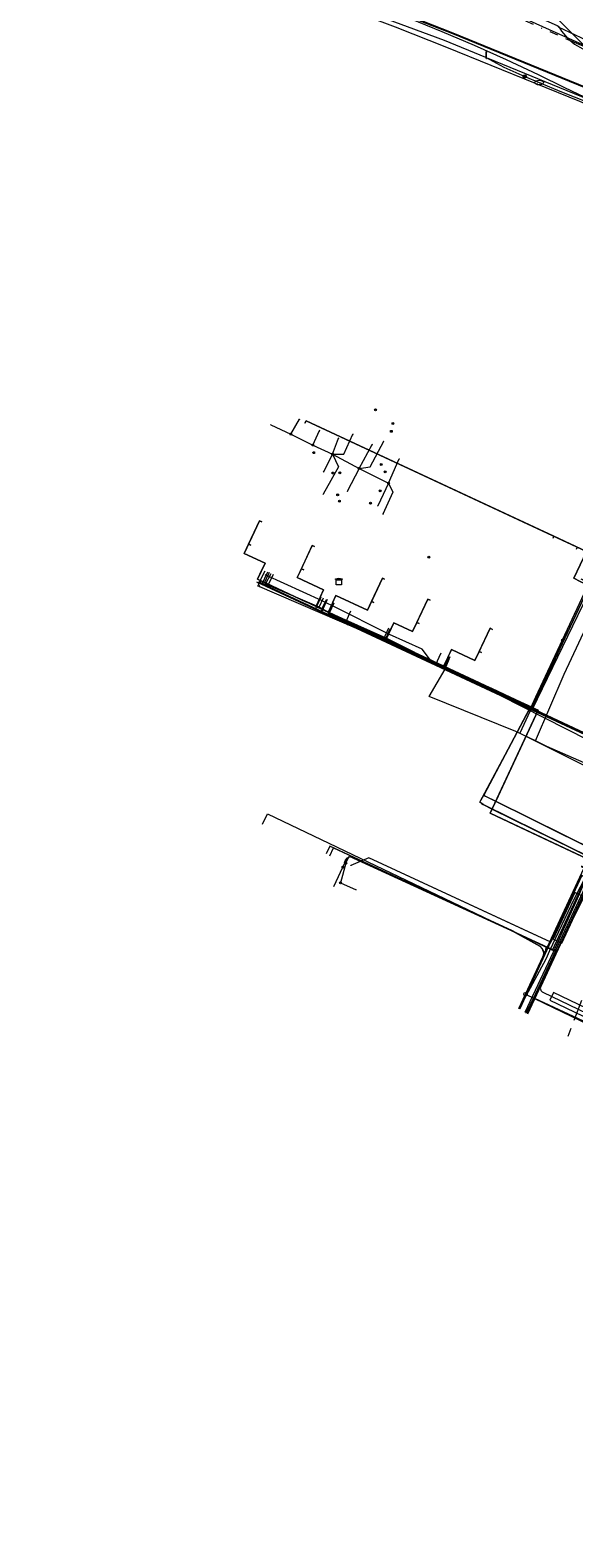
# Model space of a CAD drawing. Header units: metres. Extents: x 151922 to 154458, y 463415 to 464223.
# Tile 35 of 164: x 152121 to 152184, y 463955 to 464131. Entities that reach past the tile are written whole.
import ezdxf
from ezdxf.enums import TextEntityAlignment as Align
from ezdxf.lldxf.tags import DXFTag

# ---------------------------------------------------------------- set-up
doc = ezdxf.new("R2010")
doc.units = ezdxf.units.M
doc.linetypes.add('RI-OVERIG-SO', pattern=[17, 5, -2, 2, -2, 0, -2, 2, -2])
doc.layers.get('0').update_dxf_attribs({"lineweight": 9})
for name, color, linetype, lineweight in [('B-PV-KL-DATA-G', 90, 'KL-DATA-SO', 9), ('B-PV-KL-DATA_DUCT-G', 90, 'Continuous', 9), ('B-PV-KL-DATA_HULPSTUK-S', 90, 'Continuous', 9), ('B-PV-KL-DATA_KABELBED-G', 90, 'Continuous', 9), ('B-PV-KL-DATA_MANTELBUIS-G', 90, 'Continuous', 9), ('B-PV-KL-ET_HS-G', 10, 'KL-HS-SO', 9), ('B-PV-KL-ET_LS-G', 190, 'KL-LS-SO', 9), ('B-PV-KL-ET_LS-S', 190, 'Continuous', 9), ('B-PV-KL-ET_LS_HULPSTUK-S', 190, 'Continuous', 9), ('B-PV-KL-ET_LS_MANTELBUIS-G', 190, 'Continuous', 9), ('B-PV-KL-ET_MS-G', 130, 'KL-MS-SO', 9), ('B-PV-KL-GAS_LD-G', 50, 'KL-GAS_LD-SO', 9), ('B-PV-KL-GAS_LD_HULPSTUK-S', 50, 'Continuous', 9), ('B-PV-KL-GAS_LD_MANTELBUIS-G', 50, 'Continuous', 9), ('B-PV-KL-WATER-G', 170, 'KL-WATER-SO', 9), ('B-PV-KL-WATER-S', 170, 'Continuous', 9), ('B-PV-KL-WATER_HULPSTUK-S', 170, 'Continuous', 9), ('B-PV-OG-INFO-G', 7, 'Continuous', 9), ('B-PV-OG-INFO-S', 7, 'Continuous', 9), ('B-PV-RI-VRIJVERVAL-G', 210, 'RI-OVERIG-SO', 9), ('V-PV-KL-WATER_HULPSTUK-S', 170, 'Continuous', 9)]:
    doc.layers.add(name, color=color, linetype=linetype, lineweight=lineweight)
doc.styles.add('NLCS-ISO', font='txt')
doc.styles.get("Standard").update_dxf_attribs({"font": 'arial.ttf'})
tags = doc.linetypes.add('KL-DATA-SO', pattern='A,4,-1,[101,NLCS.SHX,S=0.5,R=0,X=0,Y=0],-1,4,-1,["D",Standard,S=1,R=0,X=-0.25,Y=-0.5],-1.5', length=12.5).pattern_tags.tags
tags[18] = DXFTag(74, 10)
tags = doc.linetypes.add('KL-GAS_LD-SO', pattern='A,4,-1,[69,NLCS.SHX,S=0.5,R=0,X=0,Y=0],-1,4,-1,["L",Standard,S=1,R=0,X=0.25,Y=-0.5],-2', length=13).pattern_tags.tags
tags[18] = DXFTag(74, 10)
tags = doc.linetypes.add('KL-HS-SO', pattern='A,4,-1,[103,NLCS.SHX,S=0.75,R=0,X=0,Y=0],-1,4,-1,["H",Standard,S=1,R=0,X=0,Y=-0.5],-2', length=13).pattern_tags.tags
tags[18] = DXFTag(74, 10)
tags = doc.linetypes.add('KL-LS-SO', pattern='A,4,-1,[103,NLCS.SHX,S=0.75,R=0,X=0,Y=0],-1,4,-1,["L",Standard,S=1,R=0,X=0,Y=-0.5],-2', length=13).pattern_tags.tags
tags[18] = DXFTag(74, 10)
tags = doc.linetypes.add('KL-MS-SO', pattern='A,4,-1,[103,NLCS.SHX,S=0.75,R=0,X=0,Y=0],-1,4,-1,["M",Standard,S=1,R=0,X=0,Y=-0.5],-2', length=13).pattern_tags.tags
tags[18] = DXFTag(74, 10)
doc.linetypes.add('KL-WATER-SO', pattern='A,7,-0.5,[168,NLCS.SHX,S=0.75,R=0,X=0.75,Y=0],-2', length=9.5)

# ---------------------------------------------------------------- blocks, each defined once
blk = doc.blocks.new('SKL-WTB_HULP_T STUK-SO')
at = {"color": 0, "linetype": 'ByBlock', "lineweight": 18}
blk.add_circle((0, 0), 1, dxfattribs=at)
at = {"color": 0, "linetype": 'ByBlock', "lineweight": -2, "style": 'NLCS-ISO'}
blk.add_text('T', height=1, dxfattribs=at).set_placement((0, 0), align=Align.MIDDLE_CENTER)
at = {"color": 0, "linetype": 'ByBlock', "lineweight": 18, "style": 'NLCS-ISO', "flags": 1}
for tag, p in [('TYPE', (1.5, 0)), ('OMSCHRIJVING', (1.5, -3)), ('LABEL', (1.5, -1.5))]:
    blk.add_attdef(tag, p, '', height=1, dxfattribs=at)
blk = doc.blocks.new('SKL-WTB_HULP_MOF-SO')
at = {"linetype": 'ByBlock', "lineweight": 18}
h = blk.add_hatch(color=0, dxfattribs=at)
h.dxf.hatch_style = 1
h.paths.add_polyline_path([(-0.5625, 0, 1), (0.5625, 0, 1)])
at = {"color": 0, "linetype": 'ByBlock', "lineweight": 18}
blk.add_circle((0, 0), 0.5625, dxfattribs=at)
at = {"color": 0, "linetype": 'ByBlock', "lineweight": 18, "style": 'NLCS-ISO', "flags": 1}
for tag, p in [('TYPE', (1.5, 0)), ('OMSCHRIJVING', (1.5, -3)), ('LABEL', (1.5, -1.5))]:
    blk.add_attdef(tag, p, '', height=1, dxfattribs=at)
blk = doc.blocks.new('SKL-WTB_HULP_TECHNISCH GEBOUW-SO')
at = {"color": 0, "linetype": 'ByBlock', "lineweight": 18}
for points in [[(-2, 1.5), (0, 2), (2, 1.5), (2, 1.18), (-2, 1.18)], [(-1.5, 1.02), (1.5, 1.02), (1.5, -2), (-1.5, -2)]]:
    blk.add_lwpolyline(points, close=True, dxfattribs=at)
at = {"color": 0, "linetype": 'ByBlock', "lineweight": 18, "style": 'NLCS-ISO', "flags": 1}
for tag, p in [('TYPE', (2.5, 0)), ('OMSCHRIJVING', (2.5, -3)), ('LABEL', (2.5, -1.5))]:
    blk.add_attdef(tag, p, '', height=1, dxfattribs=at)
blk = doc.blocks.new('SKL-WTB_HULP_AFSLUITER-SO')
at = {"color": 0, "linetype": 'ByBlock', "lineweight": 18}
blk.add_lwpolyline([(0, 0.8), (0, -0.8)], dxfattribs=at)
blk.add_circle((0, 0), 1, dxfattribs=at)
at = {"color": 0, "linetype": 'ByBlock', "lineweight": 18, "style": 'NLCS-ISO', "flags": 1}
for tag, p in [('TYPE', (1.5, 0)), ('OMSCHRIJVING', (1.5, -3)), ('LABEL', (1.5, -1.5))]:
    blk.add_attdef(tag, p, '', height=1, dxfattribs=at)
blk = doc.blocks.new('SKL-WATER_BRANDKRAAN_BRANDPUT-SO')
at = {"color": 0, "linetype": 'ByBlock', "lineweight": 18}
blk.add_ellipse((0, 0), major_axis=(2.5, 0), ratio=0.54, dxfattribs=at)
at = {"color": 0, "linetype": 'ByBlock', "lineweight": 18, "style": 'NLCS-ISO'}
blk.add_text('bk', height=1.5, dxfattribs=at).set_placement((0.16, 0), align=Align.MIDDLE_CENTER)
blk = doc.blocks.new('SKL-WTB_HULP_OVERIG-SO')
at = {"color": 0, "linetype": 'ByBlock', "lineweight": 18}
for points in [[(-0.14, 0.14), (0.14, -0.14)], [(0.14, 0.14), (-0.14, -0.14)]]:
    blk.add_lwpolyline(points, dxfattribs=at)
at = {"color": 0, "linetype": 'ByBlock', "lineweight": 18, "style": 'NLCS-ISO', "flags": 1}
for tag, p in [('TYPE', (1.5, 0)), ('OMSCHRIJVING', (1.5, -3)), ('LABEL', (1.5, -1.5))]:
    blk.add_attdef(tag, p, '', height=1, dxfattribs=at)
blk = doc.blocks.new('SKL-ET_LS_MAST-SO')
for p, q in [((-0.05, 2.07), (0.05, 2.07)), ((-0.05, -2), (0.05, -2))]:
    blk.add_line(p, q)
for points in [[(-0.18, 1.76), (-0.22, 1.76), (-0.22, 1.84), (-0.18, 1.84), (-0.18, 1.79)], [(-0.18, 1.49), (-0.22, 1.49), (-0.22, 1.57), (-0.18, 1.57), (-0.18, 1.52)], [(-0.18, 1.79), (-0.05, 1.79)], [(-0.18, 1.76), (-0.05, 1.76)], [(-0.18, 1.52), (-0.05, 1.52)], [(-0.18, 1.49), (-0.05, 1.49)], [(-0.05, -2), (-0.05, 2.07)], [(0.05, -2), (0.05, 2.07)], [(0.18, 1.92), (0.05, 1.92)], [(0.18, 1.89), (0.05, 1.89)], [(0.18, 1.66), (0.05, 1.66)], [(0.18, 1.63), (0.05, 1.63)], [(0.18, 1.39), (0.05, 1.39)], [(0.18, 1.36), (0.05, 1.36)], [(0.18, 1.89), (0.22, 1.89), (0.22, 1.97), (0.18, 1.97), (0.18, 1.92)], [(0.18, 1.63), (0.22, 1.63), (0.22, 1.71), (0.18, 1.71), (0.18, 1.66)], [(0.18, 1.36), (0.22, 1.36), (0.22, 1.44), (0.18, 1.44), (0.18, 1.39)]]:
    blk.add_lwpolyline(points)
blk = doc.blocks.new('SOG-INFO_OVERIG-SO')
at = {"color": 0, "linetype": 'ByBlock', "lineweight": 18}
for points in [[(-0.14, 0.14), (0.14, -0.14)], [(0.14, 0.14), (-0.14, -0.14)]]:
    blk.add_lwpolyline(points, dxfattribs=at)
at = {"color": 0, "linetype": 'ByBlock', "lineweight": 18, "style": 'NLCS-ISO', "flags": 1}
for tag, p in [('TYPE', (1.5, 0)), ('OMSCHRIJVING', (1.5, -3)), ('LABEL', (1.5, -1.5))]:
    blk.add_attdef(tag, p, '', height=1, dxfattribs=at)

msp = doc.modelspace()

# ---------------------------------------------------------------- linework, layer by layer
at = {"layer": 'B-PV-KL-DATA-G', "ltscale": 0.5, "flags": 128}
for points in [[(152197.675, 464129.509), (152195.575, 464124.989), (152191.973, 464126.558), (152177.754, 464132.957), (152177.631, 464133.038), (152177.541, 464133.135), (152177.274, 464133.634), (152177.181, 464133.749), (152177.051, 464133.821), (152176.92, 464133.858), (152176.771, 464133.858), (152176.206, 464133.739), (152176.065, 464133.735), (152175.93, 464133.777), (152170.364, 464136.335), (152170.106, 464136.26), (152169.669, 464136.26)], [(152152.655, 464085.432), (152152.782, 464085.704), (152185.562, 464070.446), (152184.099, 464067.305), (152184.811, 464066.945), (152185.899, 464066.438), (152179.217, 464052.208), (152179.916, 464051.882), (152174.959, 464041.242), (152186.75, 464035.399), (152186.233, 464034.234), (152201.206, 464027.182), (152200.64, 464025.965)], [(152147.616, 464073.893), (152147.344, 464074.02), (152145.56, 464070.195), (152147.991, 464069.062), (152147.121, 464067.195), (152155.472, 464063.301), (152179.916, 464051.882), (152174.303, 464039.835), (152177.917, 464038.151), (152201.206, 464027.182), (152200.64, 464025.965)], [(152146.348, 464071.174), (152146.076, 464071.301), (152145.56, 464070.195), (152147.991, 464069.062), (152147.121, 464067.195), (152155.472, 464063.301), (152179.916, 464051.882), (152174.303, 464039.835), (152177.917, 464038.151), (152201.206, 464027.182), (152200.64, 464025.965)], [(152153.781, 464071.021), (152153.509, 464071.147), (152151.754, 464067.382), (152154.817, 464065.954), (152153.918, 464064.026), (152179.916, 464051.882), (152174.303, 464039.835), (152177.917, 464038.151), (152201.206, 464027.182), (152200.64, 464025.965)], [(152200.64, 464025.965), (152201.206, 464027.182), (152177.917, 464038.151), (152174.303, 464039.835), (152179.916, 464051.882), (152179.217, 464052.208), (152185.899, 464066.438), (152184.811, 464066.945), (152184.099, 464067.305), (152185.562, 464070.446), (152181.753, 464072.219), (152181.627, 464071.947)], [(152200.64, 464025.965), (152201.206, 464027.182), (152177.917, 464038.151), (152174.303, 464039.835), (152179.916, 464051.882), (152179.217, 464052.208), (152185.899, 464066.438), (152184.811, 464066.945), (152184.099, 464067.305), (152185.562, 464070.446), (152184.473, 464070.953), (152184.346, 464070.681)], [(152186.395, 464070.341), (152187.545, 464069.805), (152180.016, 464054.107), (152179.171, 464052.244)], [(152169.037, 464056.716), (152167.319, 464057.747), (152166.344, 464059.027), (152162.542, 464060.731), (152155.894, 464064.085), (152155.232, 464064.408), (152154.676, 464064.668), (152148.004, 464067.722)], [(152154.308, 464063.937), (152148.061, 464066.6), (152148.696, 464067.873)], [(152152.514, 464068.301), (152152.242, 464068.428), (152151.754, 464067.382), (152154.817, 464065.954), (152153.918, 464064.026), (152179.916, 464051.882), (152174.303, 464039.835), (152177.917, 464038.151), (152201.206, 464027.182), (152200.64, 464025.965)], [(152161.973, 464067.203), (152161.701, 464067.33), (152159.951, 464063.575), (152156.272, 464065.29), (152155.367, 464063.35), (152179.916, 464051.882), (152174.303, 464039.835), (152177.917, 464038.151), (152201.206, 464027.182), (152200.64, 464025.965)], [(152154.308, 464063.937), (152154.814, 464065.023)], [(152155.517, 464063.257), (152154.308, 464063.937)], [(152160.706, 464064.484), (152160.434, 464064.611), (152159.951, 464063.575), (152156.272, 464065.29), (152155.367, 464063.35), (152179.916, 464051.882), (152174.303, 464039.835), (152177.917, 464038.151), (152201.206, 464027.182), (152200.64, 464025.965)], [(152155.517, 464063.257), (152156.068, 464064.439)], [(152167.278, 464064.73), (152167.006, 464064.857), (152165.245, 464061.076), (152163.057, 464062.094), (152162.161, 464060.175), (152179.916, 464051.882), (152174.303, 464039.835), (152177.917, 464038.151), (152201.206, 464027.182), (152200.64, 464025.965)], [(152179.583, 464048.302), (152182.945, 464056.097), (152187.255, 464065.263)], [(152162.158, 464060.289), (152155.517, 464063.257)], [(152166.011, 464062.011), (152165.739, 464062.138), (152165.245, 464061.076), (152163.057, 464062.094), (152162.161, 464060.175), (152179.916, 464051.882), (152174.303, 464039.835), (152177.917, 464038.151), (152201.206, 464027.182), (152200.64, 464025.965)], [(152162.158, 464060.289), (152162.661, 464061.367)], [(152168.983, 464056.866), (152162.158, 464060.289)], [(152174.558, 464061.336), (152174.286, 464061.463), (152172.527, 464057.688), (152169.767, 464058.975), (152168.866, 464057.043), (152179.916, 464051.882), (152174.303, 464039.835), (152177.917, 464038.151), (152201.206, 464027.182), (152200.64, 464025.965)], [(152173.291, 464058.617), (152173.019, 464058.744), (152172.527, 464057.688), (152169.767, 464058.975), (152168.866, 464057.043), (152179.916, 464051.882), (152174.303, 464039.835), (152177.917, 464038.151), (152201.206, 464027.182), (152200.64, 464025.965)], [(152179.583, 464048.302), (152177.318, 464049.405), (152167.185, 464053.493), (152169.025, 464056.689), (152169.037, 464056.716)], [(152168.983, 464056.866), (152169.579, 464058.144)], [(152179.171, 464052.244), (152168.983, 464056.866)], [(152169.037, 464056.716), (152169.521, 464057.862)], [(152179.171, 464052.244), (152177.784, 464049.188), (152189.438, 464043.341), (152190.603, 464042.904), (152190.177, 464041.582)], [(152198.097, 464040.044), (152197.816, 464040.436), (152190.546, 464043.453), (152180.906, 464047.658), (152179.583, 464048.302)], [(152198.097, 464040.044), (152197.816, 464040.436), (152190.546, 464043.453), (152180.906, 464047.658), (152179.583, 464048.302)], [(152187.763, 464036.977), (152184.064, 464029.77)], [(152177.744, 464016.977), (152180.4, 464022.7), (152180.5, 464023.1), (152180.6, 464023.6), (152180.4, 464024), (152180.1, 464024.3), (152176.9, 464026.1), (152158.3, 464034.7), (152158, 464034.8), (152157.6, 464034.6), (152157.4, 464034.4), (152157.3, 464034.1), (152156.01, 464031.262)], [(152157.286, 464034.09), (152157.413, 464034.363)], [(152157.413, 464034.363), (152157.632, 464034.649), (152157.985, 464034.777), (152158.336, 464034.706), (152176.863, 464026.096), (152180.107, 464024.322), (152180.391, 464024.014), (152180.551, 464023.556), (152180.538, 464023.116), (152180.399, 464022.688)], [(152186.284, 464034.056), (152184.484, 464029.828), (152181.676, 464023.595), (152178.361, 464016.571)], [(152177.76, 464016.966), (152181.369, 464024.762), (152185.002, 464032.583), (152186.328, 464031.948), (152197.311, 464028.284), (152200.948, 464026.627), (152200.64, 464025.965)], [(152184.064, 464029.77), (152181.244, 464023.769)], [(152181.244, 464023.769), (152180.813, 464022.773)], [(152180.813, 464022.773), (152177.699, 464017.006)], [(152180.399, 464022.688), (152177.738, 464016.98)]]:
    msp.add_lwpolyline(points, dxfattribs=at)
at = {"layer": 'B-PV-KL-DATA_DUCT-G', "ltscale": 0.5, "flags": 128}
for points in [[(152215.307, 464021.571), (152214.759, 464021.825), (152213.554, 464021.386), (152210.472, 464022.812), (152202.278, 464026.653), (152173.501, 464040.85), (152173.11, 464041.125), (152179.045, 464052.288), (152154.641, 464063.689), (152155.194, 464064.845)], [(152173.295, 464040.995), (152173.501, 464040.85), (152202.278, 464026.653), (152202.633, 464026.487)], [(152173.417, 464040.909), (152173.501, 464040.85), (152202.278, 464026.653), (152202.455, 464026.57)], [(152173.501, 464040.85), (152202.278, 464026.653)], [(152215.307, 464021.571), (152214.759, 464021.825), (152213.554, 464021.386), (152210.472, 464022.812), (152208.814, 464023.044), (152197.311, 464028.284), (152186.328, 464031.948), (152185.002, 464032.583), (152181.378, 464024.779), (152160.125, 464034.648), (152158.03, 464033.744), (152158.01, 464033.706)]]:
    msp.add_lwpolyline(points, dxfattribs=at)
at = {"layer": 'B-PV-KL-DATA_KABELBED-G', "ltscale": 0.5, "flags": 128}
for points in [[(152314.7, 464050.963), (152288.081, 464066.618), (152253.975, 464086.846), (152220.752, 464105.987), (152207.78, 464112.804), (152205.421, 464113.929), (152200.491, 464116.203), (152196.807, 464117.874), (152192.072, 464119.87), (152190.724, 464120.45), (152184.766, 464123.016), (152169.238, 464129.361), (152163.226, 464131.706), (152157.214, 464133.963), (152152.416, 464135.682), (152139.443, 464139.512), (152136.065, 464140.399), (152132.64, 464141.081), (152121.389, 464142.97)], [(152181.811, 464133.044), (152185.279, 464129.577), (152193.231, 464126.002), (152201.102, 464122.464), (152209.875, 464118.52), (152212.16, 464118.443), (152224.922, 464112.417), (152283.341, 464078.611), (152314.7, 464060.42)], [(152148.663, 464085.244), (152151.024, 464084.165)], [(152151.024, 464084.165), (152152.039, 464085.888)], [(152181.753, 464072.219), (152152.782, 464085.704), (152152.655, 464085.432)], [(152151.024, 464084.165), (152153.593, 464082.882)], [(152153.593, 464082.882), (152154.357, 464084.565)], [(152155.862, 464081.805), (152157.201, 464081.795), (152158.25, 464084.14)], [(152155.862, 464081.805), (152156.58, 464083.671)], [(152158.999, 464080.156), (152160.293, 464080.33), (152161.866, 464083.32)], [(152158.999, 464080.156), (152160.519, 464082.927)], [(152153.593, 464082.882), (152155.862, 464081.805)], [(152155.862, 464081.805), (152156.58, 464080.35), (152154.791, 464077.13)], [(152155.862, 464081.805), (152154.816, 464079.752)], [(152155.862, 464081.805), (152158.999, 464080.156)], [(152162.437, 464078.428), (152163.682, 464081.25)], [(152158.999, 464080.156), (152157.605, 464077.466)], [(152158.999, 464080.156), (152162.437, 464078.428)], [(152162.437, 464078.428), (152161.177, 464075.781)], [(152162.437, 464078.428), (152162.946, 464077.365), (152161.772, 464074.796)], [(152146.076, 464071.301), (152147.344, 464074.02)], [(152147.344, 464074.02), (152147.616, 464073.893)], [(152147.662, 464068.355), (152147.991, 464069.062), (152145.56, 464070.195), (152146.076, 464071.301)], [(152146.076, 464071.301), (152146.348, 464071.174)], [(152152.242, 464068.428), (152153.509, 464071.147), (152153.781, 464071.021)], [(152181.753, 464072.219), (152181.627, 464071.947)], [(152184.473, 464070.953), (152181.753, 464072.219)], [(152148.215, 464066.685), (152147.121, 464067.195), (152147.662, 464068.355)], [(152154.46, 464065.187), (152154.817, 464065.954), (152151.754, 464067.382), (152152.242, 464068.428)], [(152152.242, 464068.428), (152152.514, 464068.301)], [(152160.434, 464064.611), (152161.701, 464067.33), (152161.973, 464067.203)], [(152179.056, 464052.168), (152179.653, 464053.448), (152185.859, 464066.774), (152184.933, 464067.206)], [(152152.747, 464064.572), (152148.215, 464066.685)], [(152184.811, 464066.945), (152185.899, 464066.438), (152179.217, 464052.208)], [(152153.918, 464064.026), (152152.747, 464064.572)], [(152154.46, 464065.187), (152153.918, 464064.026)], [(152154.641, 464063.689), (152153.918, 464064.026)], [(152154.641, 464063.689), (152155.194, 464064.845)], [(152155.367, 464063.35), (152154.641, 464063.689)], [(152155.91, 464064.512), (152155.367, 464063.35)], [(152155.91, 464064.512), (152156.272, 464065.29), (152159.951, 464063.575), (152160.434, 464064.611)], [(152160.434, 464064.611), (152160.706, 464064.484)], [(152165.739, 464062.138), (152167.006, 464064.857), (152167.278, 464064.73)], [(152155.472, 464063.301), (152155.367, 464063.35)], [(152160.907, 464060.761), (152155.472, 464063.301)], [(152155.664, 464063.07), (152175.615, 464053.785), (152179.056, 464052.168)], [(152162.708, 464061.345), (152163.057, 464062.094), (152165.245, 464061.076), (152165.739, 464062.138)], [(152165.739, 464062.138), (152166.011, 464062.011)], [(152161.36, 464060.549), (152160.907, 464060.761)], [(152161.889, 464060.302), (152161.36, 464060.549)], [(152162.161, 464060.175), (152161.889, 464060.302)], [(152162.708, 464061.345), (152162.161, 464060.175)], [(152166.796, 464058.01), (152162.161, 464060.175)], [(152173.019, 464058.744), (152174.286, 464061.463), (152174.558, 464061.336)], [(152169.415, 464058.219), (152169.767, 464058.975), (152172.527, 464057.688), (152173.019, 464058.744)], [(152173.019, 464058.744), (152173.291, 464058.617)], [(152167.249, 464057.798), (152166.796, 464058.01)], [(152168.866, 464057.043), (152167.249, 464057.798)], [(152169.415, 464058.219), (152168.866, 464057.043)], [(152174.045, 464054.623), (152168.866, 464057.043)], [(152174.498, 464054.412), (152174.045, 464054.623)], [(152179.033, 464052.293), (152174.498, 464054.412)], [(152173.545, 464041.943), (152178.917, 464052.047)], [(152178.917, 464052.047), (152179.045, 464052.288)], [(152179.045, 464052.288), (152179.217, 464052.208)], [(152185.873, 464032.186), (152185.873, 464032.187), (152192.272, 464045.955), (152179.056, 464052.168)], [(152179.217, 464052.208), (152179.916, 464051.882), (152179.54, 464051.075)], [(152179.54, 464051.075), (152177.429, 464046.543)], [(152177.429, 464046.543), (152174.959, 464041.242)], [(152173.295, 464040.995), (152173.11, 464041.125), (152173.545, 464041.943)], [(152173.417, 464040.909), (152173.295, 464040.995)], [(152173.501, 464040.85), (152173.417, 464040.909)], [(152173.501, 464040.85), (152174.538, 464040.339)], [(152173.545, 464041.943), (152173.76, 464041.836)], [(152173.76, 464041.836), (152174.959, 464041.242)], [(152174.538, 464040.339), (152174.959, 464041.242)], [(152174.959, 464041.242), (152186.47, 464035.538)], [(152186.233, 464034.234), (152174.303, 464039.835), (152174.538, 464040.339)], [(152174.538, 464040.339), (152186.355, 464034.508)], [(152157.444, 464034.017), (152156.797, 464031.713)], [(152157.444, 464034.017), (152157.813, 464034.813), (152181.955, 464023.754)], [(152158.01, 464033.706), (152158.03, 464033.744)], [(152177.756, 464026.461), (152160.125, 464034.648), (152158.03, 464033.744)], [(152186.328, 464031.948), (152185.002, 464032.583), (152181.378, 464024.779)], [(152181.955, 464023.754), (152185.73, 464031.878)], [(152156.797, 464031.713), (152158.627, 464030.906)], [(152181.378, 464024.779), (152177.756, 464026.461)], [(152181.369, 464024.762), (152177.76, 464016.966)], [(152181.955, 464023.754), (152178.533, 464016.485)]]:
    msp.add_lwpolyline(points, dxfattribs=at)
at = {"layer": 'B-PV-KL-DATA_MANTELBUIS-G', "ltscale": 0.5, "flags": 128}
for points in [[(152148.215, 464066.685), (152152.747, 464064.572)], [(152155.472, 464063.301), (152160.907, 464060.761)], [(152161.36, 464060.549), (152166.796, 464058.01)], [(152167.249, 464057.798), (152174.045, 464054.623)], [(152174.498, 464054.412), (152179.033, 464052.293)], [(152178.917, 464052.047), (152173.545, 464041.943)], [(152179.54, 464051.075), (152177.429, 464046.543)], [(152202.278, 464026.653), (152173.501, 464040.85)], [(152173.76, 464041.836), (152186.47, 464035.538)]]:
    msp.add_lwpolyline(points, dxfattribs=at)
at = {"layer": 'B-PV-KL-ET_HS-G', "ltscale": 0.5, "flags": 128}
for points in [[(152005.521, 464162.766), (152041.862, 464156.891), (152081.842, 464150.835), (152124.685, 464143.598), (152139.508, 464141.308), (152145.845, 464139.482), (152152.962, 464137.339), (152157.815, 464135.6), (152163.85, 464133.334), (152169.884, 464130.981), (152185.441, 464124.625), (152192.755, 464121.474), (152197.506, 464119.472), (152201.216, 464117.789), (152206.161, 464115.508), (152212.65, 464112.417), (152221.556, 464107.365), (152254.78, 464088.223), (152288.892, 464067.991), (152314.733, 464052.806)], [(152005.552, 464162.862), (152041.878, 464156.989), (152081.858, 464150.933), (152124.701, 464143.696), (152139.53, 464141.406), (152145.873, 464139.578), (152152.994, 464137.435), (152157.849, 464135.694), (152163.886, 464133.428), (152169.922, 464131.073), (152185.479, 464124.717), (152192.795, 464121.566), (152197.546, 464119.564), (152201.258, 464117.879), (152206.203, 464115.598), (152212.696, 464112.505), (152221.606, 464107.451), (152254.83, 464088.309), (152288.942, 464068.077), (152314.733, 464052.921)], [(152314.733, 464052.864), (152288.917, 464068.034), (152254.805, 464088.266), (152221.581, 464107.408), (152212.673, 464112.461), (152206.182, 464115.553), (152201.237, 464117.834), (152197.526, 464119.518), (152192.775, 464121.52), (152185.46, 464124.671), (152169.903, 464131.027), (152163.868, 464133.381), (152157.832, 464135.647), (152152.978, 464137.387), (152145.859, 464139.53), (152139.519, 464141.357), (152124.693, 464143.647), (152119.615, 464144.505)]]:
    msp.add_lwpolyline(points, dxfattribs=at)
at = {"layer": 'B-PV-KL-ET_LS-G', "ltscale": 0.5, "flags": 128}
for points in [[(152147.691, 464038.549), (152148.282, 464039.784), (152181.593, 464023.83), (152192.515, 464047.438), (152200.083, 464043.936), (152226.132, 464100.287), (152230.776, 464108.431), (152230.854, 464108.605), (152230.898, 464108.789), (152230.906, 464108.978), (152230.879, 464109.165), (152230.817, 464109.344), (152230.722, 464109.507), (152230.598, 464109.65), (152230.45, 464109.768), (152223.581, 464114.139), (152205.555, 464122.974), (152203.135, 464124.086), (152201.182, 464125.039), (152197.537, 464126.722), (152197.424, 464126.836), (152197.385, 464126.906), (152197.359, 464126.981), (152197.346, 464127.142), (152197.609, 464129.54)], [(152198.645, 464117.7), (152197.048, 464118.424), (152192.308, 464120.422), (152184.999, 464123.57), (152174.064, 464128.038)], [(152148.473, 464067.977), (152147.829, 464066.596)], [(152148.926, 464067.766), (152148.294, 464066.38)], [(152147.376, 464066.807), (152172.545, 464055.092), (152199.457, 464042.572), (152198.744, 464041.029), (152198.785, 464041.01)], [(152155.27, 464064.81), (152154.628, 464063.431)], [(152162.431, 464061.474), (152161.79, 464060.097)], [(152169.592, 464058.137), (152168.952, 464056.764)], [(152184.922, 464033.635), (152186.035, 464033.111), (152186.146, 464033.001), (152186.185, 464032.933), (152186.226, 464032.782), (152186.212, 464032.626), (152178.657, 464016.377)], [(152184.943, 464033.68), (152186.064, 464033.152), (152186.187, 464033.03), (152186.26, 464032.872), (152186.276, 464032.787), (152186.261, 464032.613), (152180.208, 464019.593), (152180.163, 464019.405), (152180.168, 464019.308), (152180.233, 464019.126), (152180.363, 464018.982), (152180.446, 464018.932), (152196.906, 464011.034), (152196.938, 464010.53), (152218.49, 464000), (152242.997, 463988.535)], [(152202.405, 464003.896), (152203.8, 464006.887), (152179.51, 464018.211)]]:
    msp.add_lwpolyline(points, dxfattribs=at)
at = {"layer": 'B-PV-KL-ET_LS_MANTELBUIS-G', "ltscale": 0.5, "flags": 128}
for points in [[(152181.675, 464025.143), (152182.673, 464024.679), (152185.199, 464030.122), (152184.201, 464030.586), (152181.675, 464025.143)], [(152181.272, 464017.981), (152196.69, 464010.583), (152197.122, 464011.485), (152181.704, 464018.883), (152181.272, 464017.981)]]:
    msp.add_lwpolyline(points, dxfattribs=at)
at = {"layer": 'B-PV-KL-ET_MS-G', "ltscale": 0.5, "flags": 128}
for points in [[(152195.524, 464118.823), (152192.388, 464120.242), (152189.262, 464121.684), (152186.147, 464123.151), (152183.043, 464124.641), (152179.952, 464126.156), (152176.227, 464127.896), (152172.471, 464129.571), (152168.687, 464131.179), (152164.874, 464132.718), (152161.033, 464134.189), (152155.659, 464136.021), (152150.222, 464137.657), (152144.729, 464139.093), (152139.187, 464140.328), (152133.603, 464141.359), (152094.432, 464147.542), (152042.087, 464156.19), (152028.129, 464158.532)], [(152169.609, 464137.647), (152171.45, 464136.682), (152182.126, 464131.896), (152182.232, 464131.822), (152182.41, 464131.635), (152182.624, 464131.26), (152183.327, 464130.417), (152184.177, 464129.723), (152185.142, 464129.2), (152191.811, 464126.192), (152197.055, 464123.906), (152199.306, 464128.752)]]:
    msp.add_lwpolyline(points, dxfattribs=at)
at = {"layer": 'B-PV-KL-GAS_LD-G', "ltscale": 0.5, "flags": 128}
for points in [[(152182.263, 464131.767), (152192.195, 464127.091), (152202.808, 464122.213), (152212.462, 464117.887), (152214.451, 464116.941), (152215.037, 464116.723), (152216.246, 464116.623), (152216.816, 464116.396)], [(152147.623, 464066.595), (152148.304, 464068.057)], [(152178.254, 464052.338), (152179.228, 464052.105), (152186.024, 464066.707), (152184.936, 464067.214)], [(152146.977, 464066.896), (152192.558, 464045.68), (152188.567, 464037.091)], [(152153.878, 464063.684), (152154.558, 464065.144)], [(152155.329, 464063.008), (152156.009, 464064.468)], [(152161.935, 464059.934), (152162.617, 464061.4)], [(152167.917, 464057.15), (152168.594, 464058.602)], [(152155.583, 464034.882), (152156.005, 464035.789), (152180.796, 464024.268), (152180.787, 464023.775)], [(152178.429, 464018.699), (152185.793, 464034.555), (152187.105, 464033.945)], [(152177.656, 464017.035), (152178.429, 464018.699)], [(152178.429, 464018.699), (152196.711, 464009.904), (152200.555, 464007.971), (152209.445, 464003.835), (152219.784, 463999.032), (152314.733, 463955.156)]]:
    msp.add_lwpolyline(points, dxfattribs=at)
at = {"layer": 'B-PV-KL-GAS_LD_MANTELBUIS-G', "ltscale": 0.5, "flags": 128}
msp.add_lwpolyline([(152181.031, 464017.447), (152194.002, 464011.207)], dxfattribs=at)
at = {"layer": 'B-PV-KL-WATER-G', "ltscale": 0.5, "flags": 128}
for points in [[(152055.249, 464153.947), (152056.568, 464153.711), (152124.516, 464142.562), (152138.579, 464140.39), (152139.632, 464140.083), (152152.617, 464136.249), (152159.534, 464133.671), (152168.923, 464130.215), (152173.753, 464128.217), (152175.918, 464127.051), (152178.342, 464125.966)], [(152178.342, 464125.966), (152180.039, 464125.247)], [(152180.039, 464125.247), (152182.629, 464124.15), (152192.593, 464120.229), (152211.233, 464110.842)], [(152147.39, 464066.306), (152147.23, 464066.649), (152148.019, 464068.189)], [(152178.291, 464052.194), (152179.245, 464051.99), (152186.332, 464066.642), (152184.932, 464067.205)], [(152159.218, 464061.212), (152147.112, 464066.426)], [(152154.759, 464063.133), (152154.598, 464063.474), (152155.228, 464064.83)], [(152155.584, 464062.777), (152155.468, 464063.099), (152156.088, 464064.429)], [(152157.762, 464061.839), (152157.455, 464062.244), (152158.039, 464063.52)], [(152159.218, 464061.212), (152175.528, 464053.597), (152198.45, 464041.956), (152198.12, 464041.308), (152199.054, 464040.872)], [(152168.008, 464057.108), (152168.929, 464056.954), (152169.496, 464058.182)], [(152181.881, 464023.215), (152181.941, 464023.736), (152155.551, 464035.999), (152155.13, 464035.092)], [(152178.528, 464016.461), (152186.967, 464033.462), (152193.385, 464030.276)]]:
    msp.add_lwpolyline(points, dxfattribs=at)
at = {"layer": 'B-PV-OG-INFO-G', "ltscale": 0.5, "flags": 128}
msp.add_lwpolyline([(152173.501, 464040.85), (152202.278, 464026.653)], dxfattribs=at)
at = {"layer": 'B-PV-RI-VRIJVERVAL-G', "ltscale": 0.5, "flags": 128}
for points in [[(152216.93, 464115.55), (152176.84, 464133.13)], [(152188, 464026), (152183.238, 464013.366)]]:
    msp.add_lwpolyline(points, dxfattribs=at)

# ---------------------------------------------------------------- block references
at = {"layer": 'B-PV-KL-DATA_HULPSTUK-S', "xscale": 0.2, "yscale": 0.2, "zscale": 0.2}
for name, p in [('SKL-WTB_HULP_MOF-SO', (152160.9, 464087)), ('SKL-WTB_HULP_OVERIG-SO', (152148.663, 464085.244)), ('SKL-WTB_HULP_OVERIG-SO', (152152.039, 464085.888)), ('SKL-WTB_HULP_MOF-SO', (152162.945, 464085.388)), ('SKL-WTB_HULP_MOF-SO', (152151.024, 464084.165)), ('SKL-WTB_HULP_OVERIG-SO', (152151.024, 464084.165)), ('SKL-WTB_HULP_OVERIG-SO', (152151.024, 464084.165)), ('SKL-WTB_HULP_OVERIG-SO', (152151.024, 464084.165)), ('SKL-WTB_HULP_MOF-SO', (152153.593, 464082.882)), ('SKL-WTB_HULP_OVERIG-SO', (152154.357, 464084.565)), ('SKL-WTB_HULP_OVERIG-SO', (152156.58, 464083.671)), ('SKL-WTB_HULP_OVERIG-SO', (152158.25, 464084.14)), ('SKL-WTB_HULP_OVERIG-SO', (152160.519, 464082.927)), ('SKL-WTB_HULP_OVERIG-SO', (152161.866, 464083.32)), ('SKL-WTB_HULP_MOF-SO', (152162.753, 464084.482)), ('SKL-WTB_HULP_OVERIG-SO', (152153.593, 464082.882)), ('SKL-WTB_HULP_OVERIG-SO', (152153.593, 464082.882)), ('SKL-WTB_HULP_OVERIG-SO', (152153.593, 464082.882)), ('SKL-WTB_HULP_MOF-SO', (152153.679, 464081.989)), ('SKL-WTB_HULP_MOF-SO', (152155.862, 464081.805)), ('SKL-WTB_HULP_OVERIG-SO', (152155.862, 464081.805)), ('SKL-WTB_HULP_OVERIG-SO', (152155.862, 464081.805)), ('SKL-WTB_HULP_OVERIG-SO', (152155.862, 464081.805)), ('SKL-WTB_HULP_OVERIG-SO', (152155.862, 464081.805)), ('SKL-WTB_HULP_OVERIG-SO', (152155.862, 464081.805)), ('SKL-WTB_HULP_OVERIG-SO', (152155.862, 464081.805)), ('SKL-WTB_HULP_OVERIG-SO', (152163.682, 464081.25)), ('SKL-WTB_HULP_OVERIG-SO', (152154.816, 464079.752)), ('SKL-WTB_HULP_MOF-SO', (152155.904, 464079.612)), ('SKL-WTB_HULP_MOF-SO', (152156.741, 464079.644)), ('SKL-WTB_HULP_MOF-SO', (152158.999, 464080.156)), ('SKL-WTB_HULP_OVERIG-SO', (152158.999, 464080.156)), ('SKL-WTB_HULP_OVERIG-SO', (152158.999, 464080.156)), ('SKL-WTB_HULP_OVERIG-SO', (152158.999, 464080.156)), ('SKL-WTB_HULP_OVERIG-SO', (152158.999, 464080.156)), ('SKL-WTB_HULP_OVERIG-SO', (152158.999, 464080.156)), ('SKL-WTB_HULP_MOF-SO', (152161.58, 464080.602)), ('SKL-WTB_HULP_MOF-SO', (152162.041, 464079.75)), ('SKL-WTB_HULP_MOF-SO', (152162.437, 464078.428)), ('SKL-WTB_HULP_OVERIG-SO', (152162.437, 464078.428)), ('SKL-WTB_HULP_OVERIG-SO', (152162.437, 464078.428)), ('SKL-WTB_HULP_OVERIG-SO', (152162.437, 464078.428)), ('SKL-WTB_HULP_OVERIG-SO', (152162.437, 464078.428)), ('SKL-WTB_HULP_OVERIG-SO', (152154.791, 464077.13)), ('SKL-WTB_HULP_MOF-SO', (152156.48, 464077.052)), ('SKL-WTB_HULP_MOF-SO', (152156.679, 464076.321)), ('SKL-WTB_HULP_OVERIG-SO', (152157.605, 464077.466)), ('SKL-WTB_HULP_MOF-SO', (152160.325, 464076.077)), ('SKL-WTB_HULP_MOF-SO', (152161.454, 464077.517)), ('SKL-WTB_HULP_OVERIG-SO', (152161.177, 464075.781)), ('SKL-WTB_HULP_OVERIG-SO', (152161.772, 464074.796)), ('SKL-WTB_HULP_MOF-SO', (152167.12, 464069.771)), ('SKL-WTB_HULP_TECHNISCH GEBOUW-SO', (152156.624, 464066.937)), ('SKL-WTB_HULP_MOF-SO', (152155.664, 464063.07)), ('SKL-WTB_HULP_OVERIG-SO', (152155.664, 464063.07)), ('SKL-WTB_HULP_MOF-SO', (152182.74, 464060.076)), ('SKL-WTB_HULP_MOF-SO', (152168.635, 464057.033)), ('SKL-WTB_HULP_OVERIG-SO', (152179.056, 464052.168)), ('SKL-WTB_HULP_OVERIG-SO', (152179.056, 464052.168)), ('SKL-WTB_HULP_OVERIG-SO', (152179.056, 464052.168)), ('SKL-WTB_HULP_MOF-SO', (152179.506, 464051.956)), ('SKL-WTB_HULP_MOF-SO', (152157.102, 464033.534)), ('SKL-WTB_HULP_MOF-SO', (152157.444, 464034.017)), ('SKL-WTB_HULP_OVERIG-SO', (152157.413, 464034.363)), ('SKL-WTB_HULP_OVERIG-SO', (152157.444, 464034.017)), ('SKL-WTB_HULP_OVERIG-SO', (152157.444, 464034.017)), ('SKL-WTB_HULP_MOF-SO', (152156.797, 464031.713)), ('SKL-WTB_HULP_OVERIG-SO', (152156.797, 464031.713)), ('SKL-WTB_HULP_OVERIG-SO', (152156.797, 464031.713)), ('SKL-WTB_HULP_OVERIG-SO', (152158.627, 464030.906)), ('SKL-WTB_HULP_MOF-SO', (152181.95, 464023.756)), ('SKL-WTB_HULP_OVERIG-SO', (152181.955, 464023.754)), ('SKL-WTB_HULP_OVERIG-SO', (152181.955, 464023.754)), ('SKL-WTB_HULP_OVERIG-SO', (152181.955, 464023.754)), ('SKL-WTB_HULP_OVERIG-SO', (152180.399, 464022.688))]:
    msp.add_blockref(name, p, dxfattribs=at)
at = {"layer": 'B-PV-KL-ET_LS-S', "xscale": 0.2, "yscale": 0.2, "zscale": 0.2}
msp.add_blockref('SKL-ET_LS_MAST-SO', (152173.846, 464128.444), dxfattribs=at)
at = {"layer": 'B-PV-KL-ET_LS_HULPSTUK-S', "xscale": 0.2, "yscale": 0.2, "zscale": 0.2}
msp.add_blockref('SKL-WTB_HULP_MOF-SO', (152147.376, 464066.807), dxfattribs=at)
at = {"layer": 'B-PV-KL-GAS_LD_HULPSTUK-S', "xscale": 0.2, "yscale": 0.2, "zscale": 0.2}
msp.add_blockref('SKL-WTB_HULP_T STUK-SO', (152178.429, 464018.699), dxfattribs=at)
at = {"layer": 'B-PV-KL-WATER-S', "xscale": 0.2, "yscale": 0.2, "zscale": 0.2}
msp.add_blockref('SKL-WATER_BRANDKRAAN_BRANDPUT-SO', (152180.039, 464125.247), dxfattribs=at)
at = {"layer": 'B-PV-KL-WATER_HULPSTUK-S', "xscale": 0.2, "yscale": 0.2, "zscale": 0.2}
for p in [(152178.342, 464125.966), (152147.39, 464066.306), (152154.759, 464063.133), (152155.584, 464062.777), (152157.762, 464061.839), (152159.218, 464061.212), (152168.008, 464057.108), (152178.291, 464052.194), (152181.881, 464023.215)]:
    msp.add_blockref('SKL-WTB_HULP_OVERIG-SO', p, dxfattribs=at)
at = {"layer": 'B-PV-OG-INFO-S', "xscale": 0.2, "yscale": 0.2, "zscale": 0.2}
msp.add_blockref('SOG-INFO_OVERIG-SO', (152178.291, 464052.194), dxfattribs=at)
at = {"layer": 'V-PV-KL-WATER_HULPSTUK-S', "xscale": 0.2, "yscale": 0.2, "zscale": 0.2}
msp.add_blockref('SKL-WTB_HULP_AFSLUITER-SO', (152178.342, 464125.966), dxfattribs=at)

doc.saveas('drawing.dxf')
